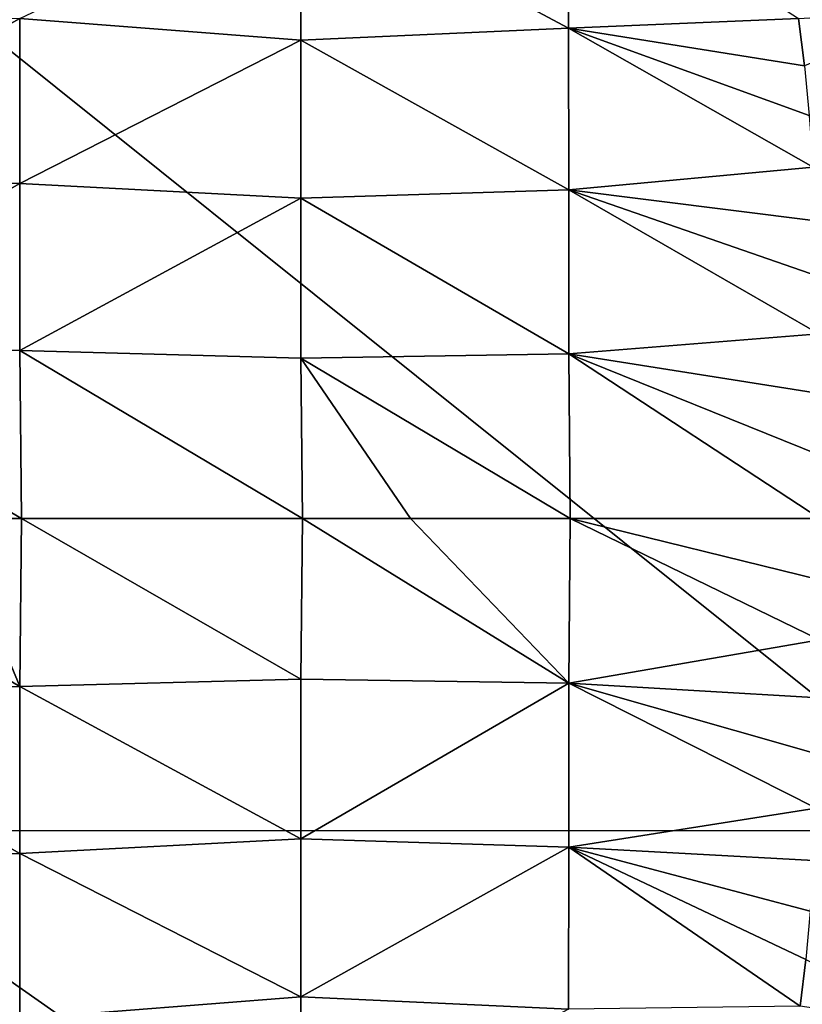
# Model space of a CAD drawing. Header units: metres. Extents: x -104 to 104, y -68 to 90.
# Tile 239 of 256: x 89.17 to 94.35, y 49.17 to 55.7. Entities that reach past the tile are written whole.
import ezdxf

# ---------------------------------------------------------------- set-up
doc = ezdxf.new("R2010")
doc.units = ezdxf.units.M
doc.layers.add('solid_FIT-BATH-153_SW0002', color=7, linetype='CONTINUOUS')

msp = doc.modelspace()

# ---------------------------------------------------------------- linework, layer by layer
at = {"layer": 'solid_FIT-BATH-153_SW0002'}
for points in [[(92.805298, 56.694904, -19.643299), (92.805763, 55.644321, -19.667767), (91.031891, 56.59016, -19.79715)], [(92.805298, 56.694904, -19.643299), (94.327835, 55.707584, -19.49749), (92.805763, 55.644321, -19.667767)], [(91.031891, 56.59016, -19.79715), (91.031776, 55.563763, -19.820261), (89.170609, 55.707825, -19.944376)], [(92.805763, 55.644321, -19.667767), (91.031776, 55.563763, -19.820261), (91.031891, 56.59016, -19.79715)], [(87.688232, 50.324154, 16.53097), (95.553673, 50.324856, 16.629944), (88.729195, 55.796703, 16.497967)], [(95.553673, 50.324856, 16.629944), (96.062462, 55.791603, 16.580244), (88.729195, 55.796703, 16.497967)], [(89.170609, 55.707825, -19.944376), (87.253731, 54.646751, -20.068026), (87.253891, 55.755791, -20.054495)], [(95.257874, 55.76239, -19.365858), (94.367554, 55.392773, -19.496984), (94.327835, 55.707584, -19.49749)], [(89.170609, 55.707825, -19.944376), (89.170425, 54.614204, -19.957708), (87.253731, 54.646751, -20.068026)], [(91.031776, 55.563763, -19.820261), (89.170425, 54.614204, -19.957708), (89.170609, 55.707825, -19.944376)], [(92.805763, 55.644321, -19.667767), (94.327835, 55.707584, -19.49749), (94.367554, 55.392773, -19.496984)], [(92.805763, 55.644321, -19.667767), (92.806007, 54.571133, -19.680256), (91.031776, 55.563763, -19.820261)], [(92.805763, 55.644321, -19.667767), (94.367554, 55.392773, -19.496984), (94.399605, 55.064499, -19.496651)], [(92.805763, 55.644321, -19.667767), (94.399605, 55.064499, -19.496651), (94.424568, 54.722469, -19.496447)], [(92.805763, 55.644321, -19.667767), (94.424568, 54.722469, -19.496447), (92.806007, 54.571133, -19.680256)], [(91.031776, 55.563763, -19.820261), (91.031731, 54.516544, -19.832003), (89.170425, 54.614204, -19.957708)], [(92.806007, 54.571133, -19.680256), (91.031731, 54.516544, -19.832003), (91.031776, 55.563763, -19.820261)], [(92.806007, 54.571133, -19.680256), (94.424568, 54.722469, -19.496447), (94.442986, 54.367073, -19.496332)], [(89.170425, 54.614204, -19.957708), (87.253677, 53.522602, -20.072798), (87.253731, 54.646751, -20.068026)], [(89.170425, 54.614204, -19.957708), (89.170364, 53.506187, -19.962456), (87.253677, 53.522602, -20.072798)], [(91.031731, 54.516544, -19.832003), (89.170364, 53.506187, -19.962456), (89.170425, 54.614204, -19.957708)], [(92.806007, 54.571133, -19.680256), (92.806099, 53.484467, -19.684792), (91.031731, 54.516544, -19.832003)], [(92.806007, 54.571133, -19.680256), (94.442986, 54.367073, -19.496332), (94.455681, 53.999184, -19.496283)], [(92.806007, 54.571133, -19.680256), (94.455681, 53.999184, -19.496283), (94.463722, 53.61742, -19.496273)], [(92.806007, 54.571133, -19.680256), (94.463722, 53.61742, -19.496273), (92.806099, 53.484467, -19.684792)], [(91.031731, 54.516544, -19.832003), (91.031715, 53.456959, -19.836222), (89.170364, 53.506187, -19.962456)], [(92.806099, 53.484467, -19.684792), (91.031715, 53.456959, -19.836222), (91.031731, 54.516544, -19.832003)], [(92.806099, 53.484467, -19.684792), (94.463722, 53.61742, -19.496273), (94.468124, 53.221405, -19.496284)], [(87.253677, 53.522602, -20.072798), (89.182129, 52.393456, -19.96232), (88.708389, 52.393456, -19.990997)], [(89.170364, 53.506187, -19.962456), (89.182129, 52.393456, -19.96232), (87.253677, 53.522602, -20.072798)], [(89.170364, 53.506187, -19.962456), (91.042603, 52.393456, -19.835945), (89.182129, 52.393456, -19.96232)], [(91.031715, 53.456959, -19.836222), (91.042603, 52.393456, -19.835945), (89.170364, 53.506187, -19.962456)], [(92.806099, 53.484467, -19.684792), (92.816376, 52.393456, -19.684399), (91.031715, 53.456959, -19.836222)], [(91.031715, 53.456959, -19.836222), (91.758537, 52.393456, -19.779419), (91.042603, 52.393456, -19.835945)], [(91.031715, 53.456959, -19.836222), (92.816376, 52.393456, -19.684399), (91.758537, 52.393456, -19.779419)], [(92.806099, 53.484467, -19.684792), (94.469925, 52.813026, -19.4963), (94.470306, 52.393456, -19.496302)], [(92.806099, 53.484467, -19.684792), (94.470306, 52.393456, -19.496302), (92.816376, 52.393456, -19.684399)], [(92.806099, 53.484467, -19.684792), (94.468124, 53.221405, -19.496284), (94.469925, 52.813026, -19.4963)], [(89.170319, 51.280621, -19.96246), (87.253662, 51.264309, -20.0728), (87.27906, 52.393456, -20.071987)], [(89.170319, 51.280621, -19.96246), (87.27906, 52.393456, -20.071987), (88.708389, 52.393456, -19.990997)], [(89.182129, 52.393456, -19.96232), (89.170319, 51.280621, -19.96246), (88.708389, 52.393456, -19.990997)], [(91.031647, 51.32999, -19.836227), (89.170319, 51.280621, -19.96246), (89.182129, 52.393456, -19.96232)], [(91.031647, 51.32999, -19.836227), (89.182129, 52.393456, -19.96232), (91.042603, 52.393456, -19.835945)], [(92.806007, 51.302296, -19.684801), (91.031647, 51.32999, -19.836227), (91.042603, 52.393456, -19.835945)], [(92.806007, 51.302296, -19.684801), (91.042603, 52.393456, -19.835945), (91.758537, 52.393456, -19.779419)], [(92.816376, 52.393456, -19.684399), (92.806007, 51.302296, -19.684801), (91.758537, 52.393456, -19.779419)], [(92.816376, 52.393456, -19.684399), (94.467209, 51.589531, -19.496428), (92.806007, 51.302296, -19.684801)], [(92.816376, 52.393456, -19.684399), (94.470306, 52.393456, -19.496302), (94.469261, 51.986256, -19.496391)], [(92.816376, 52.393456, -19.684399), (94.469261, 51.986256, -19.496391), (94.467209, 51.589531, -19.496428)], [(92.806007, 51.302296, -19.684801), (94.467209, 51.589531, -19.496428), (94.463058, 51.204323, -19.496429)], [(91.031647, 51.32999, -19.836227), (91.031593, 50.270435, -19.832014), (89.170319, 51.280621, -19.96246)], [(92.806007, 51.302296, -19.684801), (91.031593, 50.270435, -19.832014), (91.031647, 51.32999, -19.836227)], [(92.806007, 51.302296, -19.684801), (92.805817, 50.215481, -19.680273), (91.031593, 50.270435, -19.832014)], [(92.806007, 51.302296, -19.684801), (94.444984, 50.473495, -19.496349), (92.805817, 50.215481, -19.680273)], [(92.806007, 51.302296, -19.684801), (94.463058, 51.204323, -19.496429), (94.456009, 50.832283, -19.496391)], [(92.806007, 51.302296, -19.684801), (94.456009, 50.832283, -19.496391), (94.444984, 50.473495, -19.496349)], [(89.170319, 51.280621, -19.96246), (89.170334, 50.172501, -19.957712), (87.253662, 51.264309, -20.0728)], [(89.170334, 50.172501, -19.957712), (87.253693, 50.140163, -20.068027), (87.253662, 51.264309, -20.0728)], [(91.031593, 50.270435, -19.832014), (89.170334, 50.172501, -19.957712), (89.170319, 51.280621, -19.96246)], [(92.805817, 50.215481, -19.680273), (94.444984, 50.473495, -19.496349), (94.428558, 50.12669, -19.496387)], [(87.52417, 44.988106, 16.558586), (95.279671, 44.99313, 16.665361), (87.688232, 50.324154, 16.53097)], [(95.279671, 44.99313, 16.665361), (95.553673, 50.324856, 16.629944), (87.688232, 50.324154, 16.53097)], [(91.031593, 50.270435, -19.832014), (91.031578, 49.223251, -19.820278), (89.170334, 50.172501, -19.957712)], [(92.805817, 50.215481, -19.680273), (91.031578, 49.223251, -19.820278), (91.031593, 50.270435, -19.832014)], [(92.805817, 50.215481, -19.680273), (92.805473, 49.142147, -19.667788), (91.031578, 49.223251, -19.820278)], [(92.805817, 50.215481, -19.680273), (94.339363, 49.161926, -19.497314), (92.805473, 49.142147, -19.667788)], [(92.805817, 50.215481, -19.680273), (94.428558, 50.12669, -19.496387), (94.405685, 49.792107, -19.496555)], [(92.805817, 50.215481, -19.680273), (94.405685, 49.792107, -19.496555), (94.376068, 49.470592, -19.496859)], [(92.805817, 50.215481, -19.680273), (94.376068, 49.470592, -19.496859), (94.339363, 49.161926, -19.497314)], [(89.170334, 50.172501, -19.957712), (89.170471, 49.078781, -19.94438), (87.253693, 50.140163, -20.068027)], [(89.170471, 49.078781, -19.94438), (87.25383, 49.031124, -20.054497), (87.253693, 50.140163, -20.068027)], [(91.031578, 49.223251, -19.820278), (89.170471, 49.078781, -19.94438), (89.170334, 50.172501, -19.957712)], [(94.339363, 49.161926, -19.497314), (94.376068, 49.470592, -19.496859), (95.257912, 49.024647, -19.365854)], [(91.031578, 49.223251, -19.820278), (91.031631, 48.196884, -19.797174), (89.170471, 49.078781, -19.94438)], [(92.805473, 49.142147, -19.667788), (91.031631, 48.196884, -19.797174), (91.031578, 49.223251, -19.820278)]]:
    msp.add_3dface(points, dxfattribs=at)

doc.saveas('drawing.dxf')
